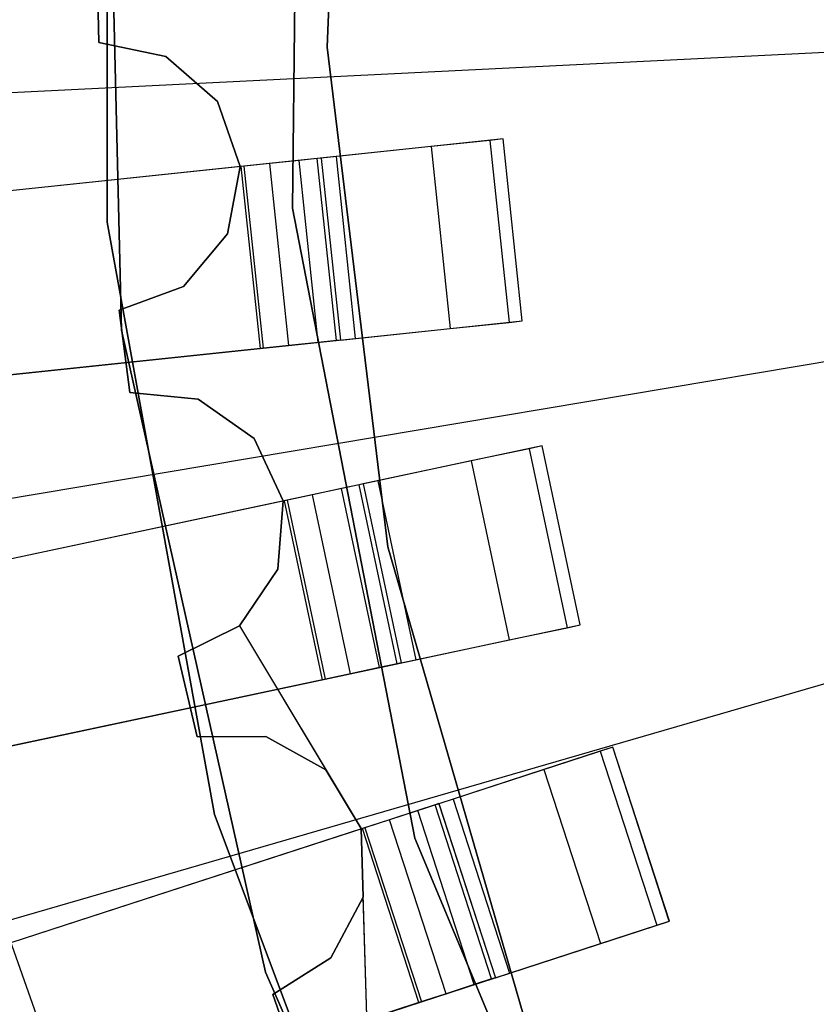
# Model space of a CAD drawing. Extents: x 0.4 to 55.5, y 0.4 to 55.5.
# Tile 20 of 103: x 25.11 to 25.763, y 27.035 to 27.842. Entities that reach past the tile are written whole.
import ezdxf

# ---------------------------------------------------------------- set-up
doc = ezdxf.new("R2010")
doc.units = 0
doc.header["$LTSCALE"] = 2.54
doc.layers.get('0').update_dxf_attribs({"color": 13, "linetype": 'CONTINUOUS'})

# ---------------------------------------------------------------- blocks, each defined once
blk = doc.blocks.new('M_STL')
at = {"color": 0}
for p, q in [((25.36208, 27.81959, 4.3696), (25.37869, 28.23166, 4.3696)), ((25.37869, 28.23166, 3.3696), (25.36208, 27.81959, 3.3696)), ((25.36208, 27.81959, 4.3696), (25.37869, 28.23166, 4.3696)), ((25.37869, 28.23166, 3.3696), (25.36208, 27.81959, 3.3696)), ((25.33367, 27.68774, 10.55513), (25.33931, 28.21379, 10.55513)), ((25.33931, 28.21379, 2.05513), (25.33367, 27.68774, 2.05513)), ((25.33931, 28.21379, 2.05513), (25.33367, 27.68774, 2.05513)), ((25.33367, 27.68774, 10.55513), (25.33931, 28.21379, 10.55513)), ((25.18158, 28.16974, 10.15513), (25.18158, 27.67627, 10.15513)), ((25.18158, 27.67627, 10.25513), (25.18158, 28.16974, 10.25513)), ((25.18158, 27.67627, 10.25513), (25.18158, 28.16974, 10.25513)), ((25.18158, 28.16974, 10.15513), (25.18158, 27.67627, 10.15513)), ((25.18054, 28.12651, 10.55513), (25.19354, 27.58758, 10.55513)), ((25.19354, 27.58758, 2.05513), (25.18054, 28.12651, 2.05513)), ((25.18054, 28.12651, 10.55513), (25.19354, 27.58758, 10.55513)), ((25.19354, 27.58758, 2.05513), (25.18054, 28.12651, 2.05513)), ((25.17481, 27.82341, 32.02907), (25.17319, 27.89136, 32.02907)), ((25.17319, 27.89136, 31.82907), (25.17481, 27.82341, 31.82907)), ((25.17319, 27.89136, 31.82907), (25.17481, 27.82341, 31.82907)), ((25.17481, 27.82341, 32.02907), (25.17319, 27.89136, 32.02907)), ((24.98362, 27.77649, 199.19047), (26.1857, 27.83641, 199.00516)), ((24.98362, 27.77649, 199.19047), (26.1857, 27.83641, 199.00516)), ((25.22989, 27.81212, 32.02907), (25.17481, 27.82341, 32.02907)), ((25.17481, 27.82341, 32.02907), (25.17481, 27.82341, 31.82907)), ((25.17481, 27.82341, 31.82907), (25.22989, 27.81212, 31.82907)), ((25.17481, 27.82341, 32.02907), (25.17481, 27.82341, 31.82907)), ((25.17481, 27.82341, 31.82907), (25.22989, 27.81212, 31.82907)), ((25.22989, 27.81212, 32.02907), (25.17481, 27.82341, 32.02907)), ((25.41179, 27.4102, 4.3696), (25.36208, 27.81959, 4.3696)), ((25.36208, 27.81959, 4.3696), (25.36208, 27.81959, 3.3696)), ((25.36208, 27.81959, 3.3696), (25.41179, 27.4102, 3.3696)), ((25.36208, 27.81959, 4.3696), (25.36208, 27.81959, 3.3696)), ((25.41179, 27.4102, 4.3696), (25.36208, 27.81959, 4.3696)), ((25.36208, 27.81959, 3.3696), (25.41179, 27.4102, 3.3696)), ((25.2722, 27.77507, 32.02907), (25.22989, 27.81212, 32.02907)), ((25.22989, 27.81212, 32.02907), (25.22989, 27.81212, 31.82907)), ((25.22989, 27.81212, 31.82907), (25.2722, 27.77507, 31.82907)), ((25.22989, 27.81212, 32.02907), (25.22989, 27.81212, 31.82907)), ((25.22989, 27.81212, 31.82907), (25.2722, 27.77507, 31.82907)), ((25.2722, 27.77507, 32.02907), (25.22989, 27.81212, 32.02907)), ((25.29067, 27.72196, 32.02907), (25.2722, 27.77507, 32.02907)), ((25.2722, 27.77507, 32.02907), (25.2722, 27.77507, 31.82907)), ((25.2722, 27.77507, 31.82907), (25.29067, 27.72196, 31.82907)), ((25.2722, 27.77507, 32.02907), (25.2722, 27.77507, 31.82907)), ((25.2722, 27.77507, 31.82907), (25.29067, 27.72196, 31.82907)), ((25.29067, 27.72196, 32.02907), (25.2722, 27.77507, 32.02907)), ((25.50641, 27.74442, 32.02907), (25.35723, 27.72874, 32.02907)), ((25.50641, 27.74442, 32.02907), (25.35723, 27.72874, 32.02907)), ((25.49559, 27.74329, 31.66887), (25.44737, 27.73822, 31.58778)), ((25.49559, 27.74329, 31.66887), (25.44737, 27.73822, 31.58778)), ((25.50638, 27.74442, 31.74414), (25.49559, 27.74329, 31.66887)), ((25.50638, 27.74442, 31.74414), (25.49559, 27.74329, 31.66887)), ((25.49559, 27.74329, 31.66887), (25.51127, 27.59411, 31.66887)), ((25.49559, 27.74329, 31.66887), (25.51127, 27.59411, 31.66887)), ((25.50641, 27.74442, 32.02907), (25.50638, 27.74442, 31.74414)), ((25.52206, 27.59524, 31.74414), (25.50638, 27.74442, 31.74414)), ((25.50641, 27.74442, 32.02907), (25.50638, 27.74442, 31.74414)), ((25.52206, 27.59524, 31.74414), (25.50638, 27.74442, 31.74414)), ((25.52209, 27.59524, 32.02907), (25.50641, 27.74442, 32.02907)), ((25.52209, 27.59524, 32.02907), (25.50641, 27.74442, 32.02907)), ((25.44737, 27.73822, 31.58778), (25.36946, 27.73003, 31.53496)), ((25.44737, 27.73822, 31.58778), (25.36946, 27.73003, 31.53496)), ((25.44737, 27.73822, 31.58778), (25.46305, 27.58904, 31.58778)), ((25.44737, 27.73822, 31.58778), (25.46305, 27.58904, 31.58778)), ((25.36946, 27.73003, 31.53496), (25.29383, 27.72208, 31.51999)), ((25.36946, 27.73003, 31.53496), (25.29383, 27.72208, 31.51999)), ((25.33906, 27.72683, 31.69093), (25.31498, 27.7243, 31.6746)), ((25.33906, 27.72683, 31.69093), (25.31498, 27.7243, 31.6746)), ((25.35396, 27.7284, 31.71599), (25.33906, 27.72683, 31.69093)), ((25.35396, 27.7284, 31.71599), (25.33906, 27.72683, 31.69093)), ((25.35474, 27.57766, 31.69093), (25.33906, 27.72683, 31.69093)), ((25.35474, 27.57766, 31.69093), (25.33906, 27.72683, 31.69093)), ((25.35726, 27.72874, 31.74119), (25.35396, 27.7284, 31.71599)), ((25.35726, 27.72874, 31.74119), (25.35396, 27.7284, 31.71599)), ((25.36964, 27.57922, 31.71599), (25.35396, 27.7284, 31.71599)), ((25.36964, 27.57922, 31.71599), (25.35396, 27.7284, 31.71599)), ((25.35723, 27.72874, 32.02907), (25.37291, 27.57957, 32.02907)), ((25.35723, 27.72874, 32.02907), (25.37291, 27.57957, 32.02907)), ((25.35723, 27.72874, 32.02907), (25.35726, 27.72874, 31.74119)), ((25.35723, 27.72874, 32.02907), (25.35726, 27.72874, 31.74119)), ((25.35726, 27.72874, 31.74119), (25.37294, 27.57957, 31.74119)), ((25.35726, 27.72874, 31.74119), (25.37294, 27.57957, 31.74119)), ((25.36946, 27.73003, 31.53496), (25.38514, 27.58085, 31.53496)), ((25.36946, 27.73003, 31.53496), (25.38514, 27.58085, 31.53496)), ((25.29383, 27.72208, 31.51999), (24.32467, 27.62021, 31.48509)), ((25.29383, 27.72208, 31.51999), (24.32467, 27.62021, 31.48509)), ((25.29161, 27.72184, 31.66998), (24.35972, 27.6239, 31.63719)), ((25.29161, 27.72184, 31.66998), (24.35972, 27.6239, 31.63719)), ((25.28048, 27.66666, 32.02907), (25.29067, 27.72196, 32.02907)), ((25.29067, 27.72196, 31.82907), (25.28048, 27.66666, 31.82907)), ((25.29067, 27.72196, 31.82907), (25.28048, 27.66666, 31.82907)), ((25.28048, 27.66666, 32.02907), (25.29067, 27.72196, 32.02907)), ((25.29067, 27.72196, 32.02907), (25.29067, 27.72196, 31.82907)), ((25.29067, 27.72196, 32.02907), (25.29067, 27.72196, 31.82907)), ((25.31498, 27.7243, 31.6746), (25.29161, 27.72184, 31.66998)), ((25.31498, 27.7243, 31.6746), (25.29161, 27.72184, 31.66998)), ((25.30728, 27.57267, 31.66998), (25.29161, 27.72184, 31.66998)), ((25.30728, 27.57267, 31.66998), (25.29161, 27.72184, 31.66998)), ((25.29383, 27.72208, 31.51999), (25.30951, 27.5729, 31.51999)), ((25.29383, 27.72208, 31.51999), (25.30951, 27.5729, 31.51999)), ((25.33066, 27.57513, 31.6746), (25.31498, 27.7243, 31.6746)), ((25.33066, 27.57513, 31.6746), (25.31498, 27.7243, 31.6746)), ((25.43403, 27.17133, 10.55513), (25.33367, 27.68774, 10.55513)), ((25.33367, 27.68774, 2.05513), (25.43403, 27.17133, 2.05513)), ((25.33367, 27.68774, 2.05513), (25.43403, 27.17133, 2.05513)), ((25.33367, 27.68774, 2.05513), (25.33367, 27.68774, 10.55513)), ((25.43403, 27.17133, 10.55513), (25.33367, 27.68774, 10.55513)), ((25.33367, 27.68774, 2.05513), (25.33367, 27.68774, 10.55513)), ((25.18158, 27.67627, 10.15513), (25.26969, 27.19074, 10.15513)), ((25.26969, 27.19074, 10.25513), (25.18158, 27.67627, 10.25513)), ((25.18158, 27.67627, 10.25513), (25.18158, 27.67627, 10.15513)), ((25.18158, 27.67627, 10.25513), (25.18158, 27.67627, 10.15513)), ((25.26969, 27.19074, 10.25513), (25.18158, 27.67627, 10.25513)), ((25.18158, 27.67627, 10.15513), (25.26969, 27.19074, 10.15513)), ((25.24429, 27.62362, 32.02907), (25.28048, 27.66666, 32.02907)), ((25.28048, 27.66666, 31.82907), (25.24429, 27.62362, 31.82907)), ((25.28048, 27.66666, 31.82907), (25.24429, 27.62362, 31.82907)), ((25.24429, 27.62362, 32.02907), (25.28048, 27.66666, 32.02907)), ((25.28048, 27.66666, 32.02907), (25.28048, 27.66666, 31.82907)), ((25.28048, 27.66666, 32.02907), (25.28048, 27.66666, 31.82907)), ((25.0205, 27.43624, 199.19047), (26.2075, 27.63531, 199.00516)), ((25.0205, 27.43624, 199.19047), (26.2075, 27.63531, 199.00516)), ((25.19156, 27.6041, 32.02907), (25.24429, 27.62362, 32.02907)), ((25.24429, 27.62362, 31.82907), (25.19156, 27.6041, 31.82907)), ((25.24429, 27.62362, 31.82907), (25.19156, 27.6041, 31.82907)), ((25.19156, 27.6041, 32.02907), (25.24429, 27.62362, 32.02907)), ((25.24429, 27.62362, 32.02907), (25.24429, 27.62362, 31.82907)), ((25.24429, 27.62362, 32.02907), (25.24429, 27.62362, 31.82907)), ((25.20027, 27.53669, 32.02907), (25.19156, 27.6041, 32.02907)), ((25.19156, 27.6041, 32.02907), (25.19156, 27.6041, 31.82907)), ((25.19156, 27.6041, 31.82907), (25.20027, 27.53669, 31.82907)), ((25.19156, 27.6041, 32.02907), (25.19156, 27.6041, 31.82907)), ((25.19156, 27.6041, 31.82907), (25.20027, 27.53669, 31.82907)), ((25.20027, 27.53669, 32.02907), (25.19156, 27.6041, 32.02907)), ((25.37291, 27.57957, 32.02907), (25.52209, 27.59524, 32.02907)), ((25.37291, 27.57957, 32.02907), (25.52209, 27.59524, 32.02907)), ((25.38514, 27.58085, 31.53496), (25.46305, 27.58904, 31.58778)), ((25.38514, 27.58085, 31.53496), (25.46305, 27.58904, 31.58778)), ((25.46305, 27.58904, 31.58778), (25.51127, 27.59411, 31.66887)), ((25.46305, 27.58904, 31.58778), (25.51127, 27.59411, 31.66887)), ((25.51127, 27.59411, 31.66887), (25.52206, 27.59524, 31.74414)), ((25.51127, 27.59411, 31.66887), (25.52206, 27.59524, 31.74414)), ((25.52206, 27.59524, 31.74414), (25.52209, 27.59524, 32.02907)), ((25.52206, 27.59524, 31.74414), (25.52209, 27.59524, 32.02907)), ((25.19354, 27.58758, 10.55513), (25.31142, 27.06153, 10.55513)), ((25.31142, 27.06153, 2.05513), (25.19354, 27.58758, 2.05513)), ((25.19354, 27.58758, 10.55513), (25.31142, 27.06153, 10.55513)), ((25.19354, 27.58758, 10.55513), (25.19354, 27.58758, 2.05513)), ((25.31142, 27.06153, 2.05513), (25.19354, 27.58758, 2.05513)), ((25.19354, 27.58758, 10.55513), (25.19354, 27.58758, 2.05513)), ((25.30951, 27.5729, 31.51999), (25.38514, 27.58085, 31.53496)), ((25.30951, 27.5729, 31.51999), (25.38514, 27.58085, 31.53496)), ((24.34034, 27.47104, 31.48509), (25.30951, 27.5729, 31.51999)), ((24.34034, 27.47104, 31.48509), (25.30951, 27.5729, 31.51999)), ((25.30728, 27.57267, 31.66998), (24.3754, 27.47472, 31.63719)), ((25.30728, 27.57267, 31.66998), (24.3754, 27.47472, 31.63719)), ((25.33066, 27.57513, 31.6746), (25.30728, 27.57267, 31.66998)), ((25.33066, 27.57513, 31.6746), (25.30728, 27.57267, 31.66998)), ((25.35474, 27.57766, 31.69093), (25.33066, 27.57513, 31.6746)), ((25.35474, 27.57766, 31.69093), (25.33066, 27.57513, 31.6746)), ((25.36964, 27.57922, 31.71599), (25.35474, 27.57766, 31.69093)), ((25.36964, 27.57922, 31.71599), (25.35474, 27.57766, 31.69093)), ((25.37294, 27.57957, 31.74119), (25.36964, 27.57922, 31.71599)), ((25.37294, 27.57957, 31.74119), (25.36964, 27.57922, 31.71599)), ((25.37291, 27.57957, 32.02907), (25.37294, 27.57957, 31.74119)), ((25.37291, 27.57957, 32.02907), (25.37294, 27.57957, 31.74119)), ((25.25624, 27.53122, 32.02907), (25.20027, 27.53669, 32.02907)), ((25.20027, 27.53669, 32.02907), (25.20027, 27.53669, 31.82907)), ((25.20027, 27.53669, 31.82907), (25.25624, 27.53122, 31.82907)), ((25.20027, 27.53669, 32.02907), (25.20027, 27.53669, 31.82907)), ((25.20027, 27.53669, 31.82907), (25.25624, 27.53122, 31.82907)), ((25.25624, 27.53122, 32.02907), (25.20027, 27.53669, 32.02907)), ((25.30218, 27.4988, 32.02907), (25.25624, 27.53122, 32.02907)), ((25.25624, 27.53122, 32.02907), (25.25624, 27.53122, 31.82907)), ((25.25624, 27.53122, 31.82907), (25.30218, 27.4988, 31.82907)), ((25.25624, 27.53122, 32.02907), (25.25624, 27.53122, 31.82907)), ((25.25624, 27.53122, 31.82907), (25.30218, 27.4988, 31.82907)), ((25.30218, 27.4988, 32.02907), (25.25624, 27.53122, 32.02907)), ((25.3261, 27.44791, 32.02907), (25.30218, 27.4988, 32.02907)), ((25.30218, 27.4988, 32.02907), (25.30218, 27.4988, 31.82907)), ((25.30218, 27.4988, 31.82907), (25.3261, 27.44791, 31.82907)), ((25.30218, 27.4988, 32.02907), (25.30218, 27.4988, 31.82907)), ((25.30218, 27.4988, 31.82907), (25.3261, 27.44791, 31.82907)), ((25.3261, 27.44791, 32.02907), (25.30218, 27.4988, 32.02907)), ((25.53832, 27.4928, 32.02907), (25.39159, 27.46161, 32.02907)), ((25.53832, 27.4928, 32.02907), (25.39159, 27.46161, 32.02907)), ((25.53828, 27.49279, 31.74414), (25.52768, 27.49054, 31.66887)), ((25.53828, 27.49279, 31.74414), (25.52768, 27.49054, 31.66887)), ((25.53832, 27.4928, 32.02907), (25.53828, 27.49279, 31.74414)), ((25.53832, 27.4928, 32.02907), (25.53828, 27.49279, 31.74414)), ((25.56947, 27.34607, 31.74414), (25.53828, 27.49279, 31.74414)), ((25.56947, 27.34607, 31.74414), (25.53828, 27.49279, 31.74414)), ((25.5695, 27.34608, 32.02907), (25.53832, 27.4928, 32.02907)), ((25.5695, 27.34608, 32.02907), (25.53832, 27.4928, 32.02907)), ((25.52768, 27.49054, 31.66887), (25.48025, 27.48045, 31.58778)), ((25.52768, 27.49054, 31.66887), (25.48025, 27.48045, 31.58778)), ((25.52768, 27.49054, 31.66887), (25.55886, 27.34381, 31.66887)), ((25.52768, 27.49054, 31.66887), (25.55886, 27.34381, 31.66887)), ((25.48025, 27.48045, 31.58778), (25.40362, 27.46417, 31.53496)), ((25.48025, 27.48045, 31.58778), (25.40362, 27.46417, 31.53496)), ((25.48025, 27.48045, 31.58778), (25.51143, 27.33373, 31.58778)), ((25.48025, 27.48045, 31.58778), (25.51143, 27.33373, 31.58778)), ((25.40362, 27.46417, 31.53496), (25.32923, 27.44836, 31.51999)), ((25.40362, 27.46417, 31.53496), (25.32923, 27.44836, 31.51999)), ((25.38838, 27.46093, 31.71599), (25.37372, 27.45781, 31.69093)), ((25.38838, 27.46093, 31.71599), (25.37372, 27.45781, 31.69093)), ((25.39163, 27.46162, 31.74119), (25.38838, 27.46093, 31.71599)), ((25.39163, 27.46162, 31.74119), (25.38838, 27.46093, 31.71599)), ((25.41957, 27.31421, 31.71599), (25.38838, 27.46093, 31.71599)), ((25.41957, 27.31421, 31.71599), (25.38838, 27.46093, 31.71599)), ((25.39159, 27.46161, 32.02907), (25.39163, 27.46162, 31.74119)), ((25.39159, 27.46161, 32.02907), (25.39163, 27.46162, 31.74119)), ((25.39159, 27.46161, 32.02907), (25.42278, 27.31489, 32.02907)), ((25.39159, 27.46161, 32.02907), (25.42278, 27.31489, 32.02907)), ((25.39163, 27.46162, 31.74119), (25.42281, 27.3149, 31.74119)), ((25.39163, 27.46162, 31.74119), (25.42281, 27.3149, 31.74119)), ((25.40362, 27.46417, 31.53496), (25.43481, 27.31744, 31.53496)), ((25.40362, 27.46417, 31.53496), (25.43481, 27.31744, 31.53496)), ((25.35004, 27.45278, 31.6746), (25.32705, 27.44789, 31.66998)), ((25.35004, 27.45278, 31.6746), (25.32705, 27.44789, 31.66998)), ((25.37372, 27.45781, 31.69093), (25.35004, 27.45278, 31.6746)), ((25.37372, 27.45781, 31.69093), (25.35004, 27.45278, 31.6746)), ((25.38123, 27.30605, 31.6746), (25.35004, 27.45278, 31.6746)), ((25.38123, 27.30605, 31.6746), (25.35004, 27.45278, 31.6746)), ((25.40491, 27.31109, 31.69093), (25.37372, 27.45781, 31.69093)), ((25.40491, 27.31109, 31.69093), (25.37372, 27.45781, 31.69093)), ((25.32923, 27.44836, 31.51999), (24.37211, 27.24491, 31.48488)), ((25.32923, 27.44836, 31.51999), (24.37211, 27.24491, 31.48488)), ((25.32705, 27.44789, 31.66998), (24.40668, 27.25226, 31.63698)), ((25.32705, 27.44789, 31.66998), (24.40668, 27.25226, 31.63698)), ((25.32175, 27.39185, 32.02907), (25.3261, 27.44791, 32.02907)), ((25.3261, 27.44791, 31.82907), (25.32175, 27.39185, 31.82907)), ((25.3261, 27.44791, 31.82907), (25.32175, 27.39185, 31.82907)), ((25.32175, 27.39185, 32.02907), (25.3261, 27.44791, 32.02907)), ((25.3261, 27.44791, 32.02907), (25.3261, 27.44791, 31.82907)), ((25.3261, 27.44791, 32.02907), (25.3261, 27.44791, 31.82907)), ((25.35824, 27.30117, 31.66998), (25.32705, 27.44789, 31.66998)), ((25.35824, 27.30117, 31.66998), (25.32705, 27.44789, 31.66998)), ((25.32923, 27.44836, 31.51999), (25.36042, 27.30163, 31.51999)), ((25.32923, 27.44836, 31.51999), (25.36042, 27.30163, 31.51999)), ((25.09664, 27.10257, 199.19047), (26.2525, 27.4381, 199.00516)), ((25.09664, 27.10257, 199.19047), (26.2525, 27.4381, 199.00516)), ((25.52653, 27.01408, 4.3696), (25.41179, 27.4102, 4.3696)), ((25.41179, 27.4102, 4.3696), (25.41179, 27.4102, 3.3696)), ((25.41179, 27.4102, 3.3696), (25.52653, 27.01408, 3.3696)), ((25.41179, 27.4102, 4.3696), (25.41179, 27.4102, 3.3696)), ((25.52653, 27.01408, 4.3696), (25.41179, 27.4102, 4.3696)), ((25.41179, 27.4102, 3.3696), (25.52653, 27.01408, 3.3696)), ((25.29026, 27.34526, 32.02907), (25.32175, 27.39185, 32.02907)), ((25.32175, 27.39185, 31.82907), (25.29026, 27.34526, 31.82907)), ((25.32175, 27.39185, 31.82907), (25.29026, 27.34526, 31.82907)), ((25.29026, 27.34526, 32.02907), (25.32175, 27.39185, 32.02907)), ((25.32175, 27.39185, 32.02907), (25.32175, 27.39185, 31.82907)), ((25.32175, 27.39185, 32.02907), (25.32175, 27.39185, 31.82907)), ((25.42278, 27.31489, 32.02907), (25.5695, 27.34608, 32.02907)), ((25.42278, 27.31489, 32.02907), (25.5695, 27.34608, 32.02907)), ((25.55886, 27.34381, 31.66887), (25.56947, 27.34607, 31.74414)), ((25.55886, 27.34381, 31.66887), (25.56947, 27.34607, 31.74414)), ((25.56947, 27.34607, 31.74414), (25.5695, 27.34608, 32.02907)), ((25.56947, 27.34607, 31.74414), (25.5695, 27.34608, 32.02907)), ((25.23985, 27.32033, 32.02907), (25.29026, 27.34526, 32.02907)), ((25.29026, 27.34526, 31.82907), (25.23985, 27.32033, 31.82907)), ((25.29026, 27.34526, 31.82907), (25.23985, 27.32033, 31.82907)), ((25.23985, 27.32033, 32.02907), (25.29026, 27.34526, 32.02907)), ((25.29026, 27.34526, 32.02907), (25.29026, 27.34526, 31.82907)), ((25.29026, 27.34526, 32.02907), (25.29026, 27.34526, 31.82907)), ((25.29026, 27.34526, 32.02907), (25.36088, 27.22717, 32.02907)), ((25.29026, 27.34526, 32.02907), (25.38999, 27.17906, 32.02907)), ((25.51143, 27.33373, 31.58778), (25.55886, 27.34381, 31.66887)), ((25.51143, 27.33373, 31.58778), (25.55886, 27.34381, 31.66887)), ((25.43481, 27.31744, 31.53496), (25.51143, 27.33373, 31.58778)), ((25.43481, 27.31744, 31.53496), (25.51143, 27.33373, 31.58778)), ((25.25557, 27.25421, 32.02907), (25.23985, 27.32033, 32.02907)), ((25.23985, 27.32033, 32.02907), (25.23985, 27.32033, 31.82907)), ((25.23985, 27.32033, 31.82907), (25.25557, 27.25421, 31.82907)), ((25.23985, 27.32033, 32.02907), (25.23985, 27.32033, 31.82907)), ((25.23985, 27.32033, 31.82907), (25.25557, 27.25421, 31.82907)), ((25.25557, 27.25421, 32.02907), (25.23985, 27.32033, 32.02907)), ((25.36042, 27.30163, 31.51999), (25.43481, 27.31744, 31.53496)), ((25.36042, 27.30163, 31.51999), (25.43481, 27.31744, 31.53496)), ((25.41957, 27.31421, 31.71599), (25.40491, 27.31109, 31.69093)), ((25.41957, 27.31421, 31.71599), (25.40491, 27.31109, 31.69093)), ((25.42281, 27.3149, 31.74119), (25.41957, 27.31421, 31.71599)), ((25.42281, 27.3149, 31.74119), (25.41957, 27.31421, 31.71599)), ((25.42278, 27.31489, 32.02907), (25.42281, 27.3149, 31.74119)), ((25.42278, 27.31489, 32.02907), (25.42281, 27.3149, 31.74119)), ((25.38123, 27.30605, 31.6746), (25.35824, 27.30117, 31.66998)), ((25.38123, 27.30605, 31.6746), (25.35824, 27.30117, 31.66998)), ((25.40491, 27.31109, 31.69093), (25.38123, 27.30605, 31.6746)), ((25.40491, 27.31109, 31.69093), (25.38123, 27.30605, 31.6746)), ((24.4033, 27.09819, 31.48488), (25.36042, 27.30163, 31.51999)), ((24.4033, 27.09819, 31.48488), (25.36042, 27.30163, 31.51999)), ((25.35824, 27.30117, 31.66998), (24.43787, 27.10554, 31.63698)), ((25.35824, 27.30117, 31.66998), (24.43787, 27.10554, 31.63698)), ((25.3118, 27.25461, 32.02907), (25.25557, 27.25421, 32.02907)), ((25.25557, 27.25421, 31.82907), (25.3118, 27.25461, 31.82907)), ((25.25557, 27.25421, 31.82907), (25.3118, 27.25461, 31.82907)), ((25.3118, 27.25461, 32.02907), (25.25557, 27.25421, 32.02907)), ((25.25557, 27.25421, 32.02907), (25.25557, 27.25421, 31.82907)), ((25.25557, 27.25421, 32.02907), (25.25557, 27.25421, 31.82907)), ((25.36088, 27.22717, 32.02907), (25.3118, 27.25461, 32.02907)), ((25.3118, 27.25461, 32.02907), (25.3118, 27.25461, 31.82907)), ((25.3118, 27.25461, 31.82907), (25.36088, 27.22717, 31.82907)), ((25.3118, 27.25461, 32.02907), (25.3118, 27.25461, 31.82907)), ((25.3118, 27.25461, 31.82907), (25.36088, 27.22717, 31.82907)), ((25.36088, 27.22717, 32.02907), (25.3118, 27.25461, 32.02907)), ((25.59635, 27.24589, 32.02907), (25.45369, 27.19953, 32.02907)), ((25.59635, 27.24589, 32.02907), (25.45369, 27.19953, 32.02907)), ((25.586, 27.24253, 31.66887), (25.53989, 27.22754, 31.58778)), ((25.586, 27.24253, 31.66887), (25.53989, 27.22754, 31.58778)), ((25.59632, 27.24588, 31.74414), (25.586, 27.24253, 31.66887)), ((25.59632, 27.24588, 31.74414), (25.586, 27.24253, 31.66887)), ((25.586, 27.24253, 31.66887), (25.63235, 27.09987, 31.66887)), ((25.586, 27.24253, 31.66887), (25.63235, 27.09987, 31.66887)), ((25.59635, 27.24589, 32.02907), (25.59632, 27.24588, 31.74414)), ((25.59635, 27.24589, 32.02907), (25.59632, 27.24588, 31.74414)), ((25.64267, 27.10322, 31.74414), (25.59632, 27.24588, 31.74414)), ((25.64267, 27.10322, 31.74414), (25.59632, 27.24588, 31.74414)), ((25.6427, 27.10323, 32.02907), (25.59635, 27.24589, 32.02907)), ((25.6427, 27.10323, 32.02907), (25.59635, 27.24589, 32.02907)), ((25.38999, 27.17906, 32.02907), (25.36088, 27.22717, 32.02907)), ((25.36088, 27.22717, 32.02907), (25.36088, 27.22717, 31.82907)), ((25.36088, 27.22717, 31.82907), (25.38999, 27.17906, 31.82907)), ((25.36088, 27.22717, 32.02907), (25.36088, 27.22717, 31.82907)), ((25.36088, 27.22717, 31.82907), (25.38999, 27.17906, 31.82907)), ((25.53989, 27.22754, 31.58778), (25.46538, 27.20333, 31.53496)), ((25.53989, 27.22754, 31.58778), (25.46538, 27.20333, 31.53496)), ((25.53989, 27.22754, 31.58778), (25.58624, 27.08488, 31.58778)), ((25.53989, 27.22754, 31.58778), (25.58624, 27.08488, 31.58778)), ((25.46538, 27.20333, 31.53496), (25.39306, 27.17983, 31.51999)), ((25.46538, 27.20333, 31.53496), (25.39306, 27.17983, 31.51999)), ((25.46538, 27.20333, 31.53496), (25.51174, 27.06068, 31.53496)), ((25.46538, 27.20333, 31.53496), (25.51174, 27.06068, 31.53496)), ((25.43631, 27.19389, 31.69093), (25.41329, 27.1864, 31.6746)), ((25.43631, 27.19389, 31.69093), (25.41329, 27.1864, 31.6746)), ((25.45056, 27.19852, 31.71599), (25.43631, 27.19389, 31.69093)), ((25.45056, 27.19852, 31.71599), (25.43631, 27.19389, 31.69093)), ((25.48267, 27.05123, 31.69093), (25.43631, 27.19389, 31.69093)), ((25.48267, 27.05123, 31.69093), (25.43631, 27.19389, 31.69093)), ((25.45372, 27.19955, 31.74119), (25.45056, 27.19852, 31.71599)), ((25.45372, 27.19955, 31.74119), (25.45056, 27.19852, 31.71599)), ((25.49692, 27.05586, 31.71599), (25.45056, 27.19852, 31.71599)), ((25.49692, 27.05586, 31.71599), (25.45056, 27.19852, 31.71599)), ((25.45369, 27.19953, 32.02907), (25.45372, 27.19955, 31.74119)), ((25.45369, 27.19953, 32.02907), (25.45372, 27.19955, 31.74119)), ((25.45369, 27.19953, 32.02907), (25.50004, 27.05688, 32.02907)), ((25.45369, 27.19953, 32.02907), (25.50004, 27.05688, 32.02907)), ((25.45372, 27.19955, 31.74119), (25.50007, 27.05688, 31.74119)), ((25.45372, 27.19955, 31.74119), (25.50007, 27.05688, 31.74119)), ((25.26969, 27.19074, 10.15513), (25.44309, 26.72874, 10.15513)), ((25.44309, 26.72874, 10.25513), (25.26969, 27.19074, 10.25513)), ((25.26969, 27.19074, 10.25513), (25.26969, 27.19074, 10.15513)), ((25.26969, 27.19074, 10.25513), (25.26969, 27.19074, 10.15513)), ((25.44309, 26.72874, 10.25513), (25.26969, 27.19074, 10.25513)), ((25.26969, 27.19074, 10.15513), (25.44309, 26.72874, 10.15513)), ((25.41329, 27.1864, 31.6746), (25.39093, 27.17914, 31.66998)), ((25.41329, 27.1864, 31.6746), (25.39093, 27.17914, 31.66998)), ((25.45964, 27.04375, 31.6746), (25.41329, 27.1864, 31.6746)), ((25.45964, 27.04375, 31.6746), (25.41329, 27.1864, 31.6746)), ((25.39306, 27.17983, 31.51999), (24.45899, 26.87634, 31.48468)), ((25.39306, 27.17983, 31.51999), (24.45899, 26.87634, 31.48468)), ((25.39093, 27.17914, 31.66998), (24.49269, 26.88729, 31.6368)), ((25.39093, 27.17914, 31.66998), (24.49269, 26.88729, 31.6368)), ((25.39152, 27.12285, 32.02907), (25.38999, 27.17906, 32.02907)), ((25.38999, 27.17906, 32.02907), (25.38999, 27.17906, 31.82907)), ((25.38999, 27.17906, 31.82907), (25.39152, 27.12285, 31.82907)), ((25.38999, 27.17906, 32.02907), (25.38999, 27.17906, 31.82907)), ((25.39597, 26.98533, 31.82907), (25.38999, 27.17906, 31.82907)), ((25.39597, 26.98533, 32.02907), (25.38999, 27.17906, 32.02907)), ((25.43728, 27.03648, 31.66998), (25.39093, 27.17914, 31.66998)), ((25.43728, 27.03648, 31.66998), (25.39093, 27.17914, 31.66998)), ((25.39306, 27.17983, 31.51999), (25.43941, 27.03717, 31.51999)), ((25.39306, 27.17983, 31.51999), (25.43941, 27.03717, 31.51999)), ((25.63629, 26.68569, 10.55513), (25.43403, 27.17133, 10.55513)), ((25.43403, 27.17133, 2.05513), (25.63629, 26.68569, 2.05513)), ((25.43403, 27.17133, 2.05513), (25.63629, 26.68569, 2.05513)), ((25.43403, 27.17133, 2.05513), (25.43403, 27.17133, 10.55513)), ((25.63629, 26.68569, 10.55513), (25.43403, 27.17133, 10.55513)), ((25.43403, 27.17133, 2.05513), (25.43403, 27.17133, 10.55513)), ((25.36507, 27.07323, 32.02907), (25.39152, 27.12285, 32.02907)), ((25.39152, 27.12285, 31.82907), (25.36507, 27.07323, 31.82907)), ((25.39152, 27.12285, 31.82907), (25.36507, 27.07323, 31.82907)), ((25.36507, 27.07323, 32.02907), (25.39152, 27.12285, 32.02907)), ((25.39152, 27.12285, 32.02907), (25.39152, 27.12285, 31.82907)), ((25.39152, 27.12285, 32.02907), (25.39152, 27.12285, 31.82907)), ((25.39597, 26.98533, 31.82907), (25.39152, 27.12285, 31.82907)), ((25.39597, 26.98533, 32.02907), (25.39152, 27.12285, 32.02907)), ((25.09664, 27.10257, 199.19047), (25.21099, 26.78, 199.19047)), ((25.09664, 27.10257, 199.19047), (25.21099, 26.78, 199.19047)), ((25.50004, 27.05688, 32.02907), (25.6427, 27.10323, 32.02907)), ((25.50004, 27.05688, 32.02907), (25.6427, 27.10323, 32.02907)), ((25.58624, 27.08488, 31.58778), (25.63235, 27.09987, 31.66887)), ((25.58624, 27.08488, 31.58778), (25.63235, 27.09987, 31.66887)), ((25.63235, 27.09987, 31.66887), (25.64267, 27.10322, 31.74414)), ((25.63235, 27.09987, 31.66887), (25.64267, 27.10322, 31.74414)), ((25.64267, 27.10322, 31.74414), (25.6427, 27.10323, 32.02907)), ((25.64267, 27.10322, 31.74414), (25.6427, 27.10323, 32.02907)), ((25.51174, 27.06068, 31.53496), (25.58624, 27.08488, 31.58778)), ((25.51174, 27.06068, 31.53496), (25.58624, 27.08488, 31.58778)), ((25.31755, 27.04316, 32.02907), (25.36507, 27.07323, 32.02907)), ((25.36507, 27.07323, 31.82907), (25.31755, 27.04316, 31.82907)), ((25.36507, 27.07323, 31.82907), (25.31755, 27.04316, 31.82907)), ((25.31755, 27.04316, 32.02907), (25.36507, 27.07323, 32.02907)), ((25.36507, 27.07323, 32.02907), (25.36507, 27.07323, 31.82907)), ((25.36507, 27.07323, 32.02907), (25.36507, 27.07323, 31.82907)), ((25.31142, 27.06153, 10.55513), (25.52967, 26.56859, 10.55513)), ((25.52967, 26.56859, 2.05513), (25.31142, 27.06153, 2.05513)), ((25.31142, 27.06153, 10.55513), (25.52967, 26.56859, 10.55513)), ((25.31142, 27.06153, 10.55513), (25.31142, 27.06153, 2.05513)), ((25.52967, 26.56859, 2.05513), (25.31142, 27.06153, 2.05513)), ((25.31142, 27.06153, 10.55513), (25.31142, 27.06153, 2.05513)), ((25.43941, 27.03717, 31.51999), (25.51174, 27.06068, 31.53496)), ((25.43941, 27.03717, 31.51999), (25.51174, 27.06068, 31.53496)), ((25.49692, 27.05586, 31.71599), (25.48267, 27.05123, 31.69093)), ((25.49692, 27.05586, 31.71599), (25.48267, 27.05123, 31.69093)), ((25.50007, 27.05688, 31.74119), (25.49692, 27.05586, 31.71599)), ((25.50007, 27.05688, 31.74119), (25.49692, 27.05586, 31.71599)), ((25.50004, 27.05688, 32.02907), (25.50007, 27.05688, 31.74119)), ((25.50004, 27.05688, 32.02907), (25.50007, 27.05688, 31.74119)), ((25.48267, 27.05123, 31.69093), (25.45964, 27.04375, 31.6746)), ((25.48267, 27.05123, 31.69093), (25.45964, 27.04375, 31.6746)), ((25.34009, 26.97905, 32.02907), (25.31755, 27.04316, 32.02907)), ((25.31755, 27.04316, 32.02907), (25.31755, 27.04316, 31.82907)), ((25.31755, 27.04316, 31.82907), (25.34009, 26.97905, 31.82907)), ((25.31755, 27.04316, 32.02907), (25.31755, 27.04316, 31.82907)), ((25.31755, 27.04316, 31.82907), (25.34009, 26.97905, 31.82907)), ((25.34009, 26.97905, 32.02907), (25.31755, 27.04316, 32.02907)), ((25.45964, 27.04375, 31.6746), (25.43728, 27.03648, 31.66998)), ((25.45964, 27.04375, 31.6746), (25.43728, 27.03648, 31.66998)), ((24.50535, 26.73368, 31.48468), (25.43941, 27.03717, 31.51999)), ((24.50535, 26.73368, 31.48468), (25.43941, 27.03717, 31.51999)), ((25.43728, 27.03648, 31.66998), (24.53904, 26.74463, 31.6368)), ((25.43728, 27.03648, 31.66998), (24.53904, 26.74463, 31.6368))]:
    blk.add_line(p, q, dxfattribs=at)

msp = doc.modelspace()

# ---------------------------------------------------------------- block references
at = {"color": 0}
msp.add_blockref('M_STL', (0, 0), dxfattribs=at)

doc.saveas('drawing.dxf')
